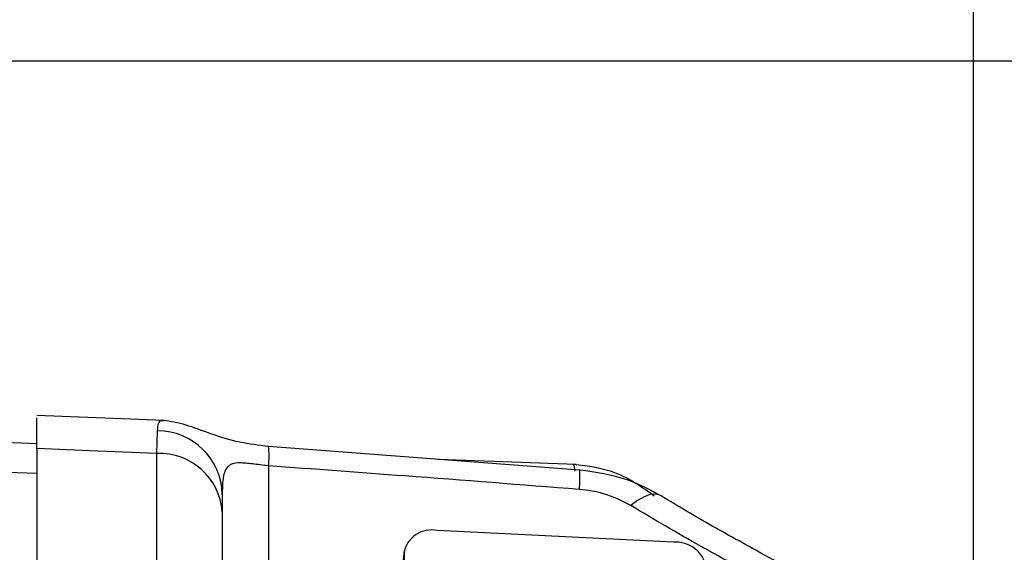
# Model space of a CAD drawing. Header units: millimetres. Extents: x 0 to 594, y 0 to 420.
# Tile 25 of 45: x 278 to 298, y 294 to 305. Entities that reach past the tile are written whole.
import ezdxf

# ---------------------------------------------------------------- set-up
doc = ezdxf.new("R2010")
doc.units = ezdxf.units.MM
doc.layers.add('SLD-0', color=7, linetype='Continuous')
doc.styles.add('SLDTEXTSTYLE0', font='TXT', dxfattribs={"width": 0.75})
doc.dimstyles.new('SLDDIMSTYLE1', dxfattribs={"dimtxt": 3.5, "dimasz": 3.2, "dimexe": 0, "dimexo": 0.0625, "dimgap": 0.875, "dimtad": 1, "dimdec": 1, "dimlfac": 3, "dimrnd": 1e-09, "dimzin": 12, "dimdsep": 46, "dimtxsty": 'SLDTEXTSTYLE0', "dimsah": 1, "dimcen": 0.09, "dimadec": 0, "dimazin": 3, "dimtfac": 1, "dimtdec": 1, "dimtofl": 0, "dimtmove": 0, "dimatfit": 3, "dimfxl": 1, "dimfrac": 2, "dimtolj": 1, "dimtzin": 12, "dimarcsym": 0})
doc.dimstyles.new('SLDDIMSTYLE3', dxfattribs={"dimtxt": 3.5, "dimasz": 3.2, "dimexe": 0, "dimexo": 0.0625, "dimgap": 0.875, "dimtad": 1, "dimdec": 1, "dimlfac": 3, "dimrnd": 1e-09, "dimzin": 4, "dimdsep": 46, "dimtxsty": 'SLDTEXTSTYLE0', "dimsah": 1, "dimcen": 0.09, "dimadec": 0, "dimazin": 1, "dimtfac": 1, "dimtdec": 1, "dimtofl": 0, "dimtmove": 0, "dimatfit": 3, "dimfxl": 1, "dimfrac": 2, "dimtolj": 1, "dimtzin": 12, "dimarcsym": 0})

# ---------------------------------------------------------------- blocks, each defined once
blk = doc.blocks.new('_D_4')
at = {"layer": 'SLD-0', "color": 7, "transparency": 16777216}
for p, q in [((260.234, 349.441), (259.167, 349.441)), ((259.167, 349.441), (259.167, 343.885)), ((269.285, 349.441), (270.351, 349.441)), ((270.351, 349.441), (270.351, 343.885)), ((259.167, 343.885), (260.234, 343.885)), ((270.351, 343.885), (269.285, 343.885)), ((232.009, 309.733), (232.009, 339.648)), ((297.509, 269.702), (297.509, 339.648)), ((232.009, 338.648), (297.509, 338.648))]:
    blk.add_line(p, q, dxfattribs=at)
for points in [[(232.009, 338.648), (235.209, 338.098), (235.209, 339.198)], [(297.509, 338.648), (294.309, 339.198), (294.309, 338.098)]]:
    blk.add_solid(points, dxfattribs=at)
at = {"layer": 'SLD-0', "color": 7, "transparency": 16777216, "char_height": 3.5, "attachment_point": 1, "style": 'SLDTEXTSTYLE0'}
for s, insert in [('7.74', (260.234, 348.396)), ('196.5', (258.94, 343.16))]:
    blk.add_mtext(s, dxfattribs=dict(at, insert=insert))
blk = doc.blocks.new('_D_6')
at = {"layer": 'SLD-0', "color": 7, "transparency": 16777216}
for p, q in [((234.809, 303.822), (315.277, 303.822)), ((314.277, 303.822), (314.277, 214.155)), ((302.454, 264.807), (302.454, 265.874)), ((302.454, 265.874), (308.01, 265.874)), ((308.01, 265.874), (308.01, 264.807)), ((302.454, 253.17), (302.454, 252.103)), ((308.01, 252.103), (308.01, 253.17)), ((302.454, 252.103), (308.01, 252.103)), ((234.809, 214.155), (315.277, 214.155))]:
    blk.add_line(p, q, dxfattribs=at)
for points in [[(314.277, 303.822), (313.727, 300.622), (314.827, 300.622)], [(314.277, 214.155), (314.827, 217.355), (313.727, 217.355)]]:
    blk.add_solid(points, dxfattribs=at)
at = {"layer": 'SLD-0', "color": 7, "transparency": 16777216, "char_height": 3.5, "attachment_point": 1, "rotation": 90, "style": 'SLDTEXTSTYLE0'}
for s, insert in [('269.0', (309.766, 255.809)), ('10.59', (303.498, 253.17)), ('%%c', (309.766, 250.531))]:
    blk.add_mtext(s, dxfattribs=dict(at, insert=insert))

msp = doc.modelspace()

# ---------------------------------------------------------------- linework, layer by layer
at = {"color": 7, "linetype": 'Continuous', "lineweight": 25}
for p, q in [((278.659, 296.12), (238.643, 297.603)), ((278.659, 295.519), (238.643, 297.136)), ((281.223, 296.588), (278.66, 296.687)), ((281.077, 295.921), (281.093, 296.382)), ((289.589, 295.59), (283.326, 296.064)), ((278.659, 296.023), (278.659, 289.999)), ((281.077, 279.201), (281.077, 295.921)), ((283.322, 295.675), (283.322, 291.434)), ((289.512, 295.702), (286.739, 295.806)), ((282.392, 294.75), (282.392, 278.562)), ((291.471, 294.139), (286.716, 294.375)), ((286.051, 293.936), (286.033, 293.748)), ((286.053, 293.969), (286.034, 293.781)), ((286.051, 293.936), (286.051, 291.752))]:
    msp.add_line(p, q, dxfattribs=at)
at = {"color": 7, "linetype": 'Continuous', "lineweight": 25, "flags": 128}
for points in [[(281.077, 295.921), (279.723, 295.978), (278.659, 296.023)], [(291.224, 295.07), (291.201, 295.083), (291.111, 295.107), (291.004, 295.098), (290.883, 295.055), (290.752, 294.981), (290.615, 294.877)]]:
    msp.add_lwpolyline(points, dxfattribs=at)
at = {"color": 7, "linetype": 'Continuous', "lineweight": 25}
for centre, radius, start, end in [((281.085, 295.075), 1.307, 1.109, 89.6726), ((281.467, 295.887), 1.868, 353.4912, 5.4561), ((281.138, 294.665), 1.257, 3.9005, 92.7536), ((286.692, 295.482), 2.9, 354.4437, 2.134), ((286.602, 293.824), 0.562, 78.261, 168.5397), ((291.519, 293.512), 0.629, 11.2675, 94.3879)]:
    msp.add_arc(centre, radius, start, end, dxfattribs=at)
for points, knots in [([(278.659, 296.023), (278.659, 296.248), (278.659, 296.634), (278.659, 296.639), (278.659, 296.641)], [0, 0, 0, 0, 0.580933, 1, 1, 1, 1]), ([(281.093, 296.382), (281.097, 296.49), (281.102, 296.609), (281.212, 296.584), (281.223, 296.582)], [0, 0, 0, 0, 0.900055, 1, 1, 1, 1]), ([(283.326, 296.064), (283.129, 296.089), (282.708, 296.14), (282.125, 296.327), (281.617, 296.528), (281.352, 296.568), (281.209, 296.589)], [0, 0, 0, 0, 0.195853, 0.419113, 0.686905, 1, 1, 1, 1]), ([(283.322, 295.675), (283.266, 295.681), (283.155, 295.694), (283.001, 295.714), (282.866, 295.729), (282.718, 295.738), (282.611, 295.723), (282.535, 295.685), (282.45, 295.604), (282.398, 295.422), (282.394, 295.208), (282.392, 295.1)], [0, 0, 0, 0, 0.066279, 0.129171, 0.190264, 0.251287, 0.366725, 0.431008, 0.50059, 0.750016, 1, 1, 1, 1]), ([(289.578, 295.201), (288.41, 295.292), (286.325, 295.455), (284.24, 295.608), (283.322, 295.675)], [0, 0, 0, 0, 0.56, 1, 1, 1, 1]), ([(291.088, 295.067), (290.843, 295.242), (290.353, 295.592), (289.756, 295.667), (289.457, 295.705)], [0, 0, 0, 0, 0.500268, 1, 1, 1, 1]), ([(289.49, 295.569), (289.487, 295.603), (289.477, 295.693), (289.465, 295.695), (289.457, 295.697)], [0, 0, 0, 0, 0.374849, 1, 1, 1, 1]), ([(291.224, 295.07), (291.001, 295.19), (290.498, 295.46), (289.914, 295.543), (289.589, 295.59)], [0, 0, 0, 0, 0.443337, 1, 1, 1, 1]), ([(282.392, 295.1), (282.392, 295.047), (282.392, 294.953), (282.392, 294.812), (282.392, 294.75)], [0, 0, 0, 0, 0.559818, 1, 1, 1, 1]), ([(290.615, 294.877), (290.437, 294.968), (290.119, 295.132), (289.743, 295.18), (289.578, 295.201)], [0, 0, 0, 0, 0.559853, 1, 1, 1, 1]), ([(294.457, 293.212), (294.086, 293.43), (293.366, 293.855), (292.249, 294.455), (291.563, 294.866), (291.224, 295.07)], [0, 0, 0, 0, 0.349329, 0.678319, 1, 1, 1, 1]), ([(293.843, 293.022), (293.545, 293.199), (292.951, 293.552), (291.846, 294.145), (291.082, 294.599), (290.615, 294.877)], [0, 0, 0, 0, 0.280025, 0.560063, 1, 1, 1, 1])]:
    msp.add_open_spline(points, degree=3, knots=knots, dxfattribs=at)

# ---------------------------------------------------------------- dimensions: what is measured, and where the dimension line sits
at = {"layer": 'SLD-0', "color": 7}
dim = msp.add_linear_dim(base=(297.509, 338.648), p1=(232.009, 308.733), p2=(297.509, 268.702), dimstyle='SLDDIMSTYLE1', dxfattribs=at)
dim.commit()
dim.dimension.update_dxf_attribs({"geometry": '_D_4', "text_midpoint": (264.759, 338.648), "dimtype": 160})
dim = msp.add_linear_dim(base=(314.277, 214.155), p1=(233.809, 303.822), p2=(233.809, 214.155), angle=90, text='%%c<>', dimstyle='SLDDIMSTYLE3', dxfattribs=at)
dim.commit()
dim.dimension.update_dxf_attribs({"geometry": '_D_6', "text_midpoint": (314.277, 258.989), "dimtype": 160})

doc.saveas('drawing.dxf')
